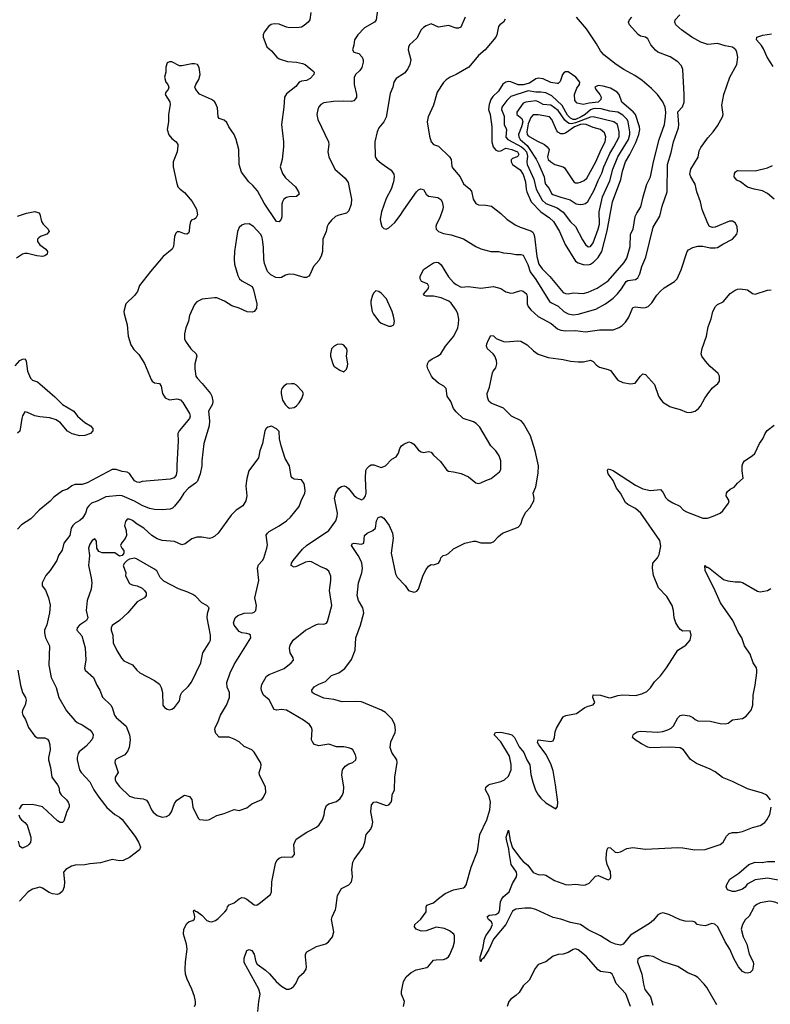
# Model space of a CAD drawing. Header units: inches. Extents: x 1473912 to 1647258, y 640388 to 773423.
# Tile 188 of 256: x 1572488 to 1578513, y 679228 to 687131. Entities that reach past the tile are written whole.
import ezdxf

# ---------------------------------------------------------------- set-up
doc = ezdxf.new("R2010")
doc.units = ezdxf.units.IN
doc.header["$MEASUREMENT"] = 0
doc.layers.add('B5677', color=7, linetype='Continuous')
doc.layers.add('B5678', color=7, linetype='Continuous')

msp = doc.modelspace()

# ---------------------------------------------------------------- linework, layer by layer
at = {"layer": 'B5677', "color": 5}
for points, elevation in [([(1573889.4, 679210), (1573898.4, 679230), (1573898.7, 679250), (1573889.6, 679290), (1573868.2, 679350), (1573831.1, 679430), (1573819.1, 679470), (1573815.8, 679510), (1573819.7, 679570), (1573832.4, 679670), (1573827.1, 679710), (1573801.3, 679790), (1573805.6, 679830), (1573830, 679877.3), (1573847.1, 679892.9), (1573878, 679902), (1573889.6, 679910.4), (1573892.4, 679932.4), (1573881.5, 679978.5), (1573890, 679986), (1573895.6, 679975.6), (1573910, 679972.6), (1573950, 679944.7), (1573990, 679902), (1574010, 679891.6), (1574030, 679890.3), (1574060.1, 679899.9), (1574082, 679918), (1574134.5, 679970), (1574149.6, 679990), (1574152.9, 680000)], 840), ([(1574399.7, 679170), (1574406, 679250), (1574417.6, 679310), (1574408, 679350), (1574290, 679564), (1574290, 679598), (1574310, 679658.8), (1574330, 679667.3), (1574350, 679660.7), (1574370, 679630.8), (1574382.6, 679570), (1574394.4, 679550), (1574461.1, 679501.1), (1574492.6, 679472.6), (1574546, 679410), (1574590, 679374.4), (1574630, 679350.5), (1574650, 679350.7), (1574670, 679358.8), (1574687, 679373), (1574703.7, 679396.3), (1574729.3, 679450), (1574770, 679484.9), (1574786.6, 679510), (1574789.5, 679530), (1574780.7, 679610), (1574782, 679630), (1574792.3, 679650), (1574870, 679693), (1574945.6, 679714.4), (1574965.2, 679730), (1574997.2, 679770), (1575009, 679810), (1574989.6, 679910), (1574994.5, 679930), (1575023.6, 679990), (1575025, 680000)], 820), ([(1575569.4, 679210), (1575575.1, 679250), (1575552, 679310), (1575553.3, 679330), (1575568.3, 679410), (1575590.8, 679449.2), (1575630, 679482.4), (1575670, 679503.7), (1575755.5, 679524.5), (1575770, 679534.4), (1575810, 679581.3), (1575830, 679586.4), (1575890, 679588.2), (1575910, 679596.3), (1575929.6, 679610.4), (1575937.7, 679622.3), (1575967, 679690), (1575977, 679730), (1575978, 679778), (1575972.3, 679792.3), (1575937.5, 679817.5), (1575896.6, 679836.6), (1575830, 679848.5), (1575750, 679818.9), (1575710, 679816.1), (1575670, 679832), (1575656.9, 679850), (1575660.5, 679870), (1575708.4, 679911.6), (1575750.5, 679969.5), (1575751.1, 680000)], 780), ([(1576542.4, 680000), (1576470, 679990.5), (1576444.6, 679975.4), (1576391, 679869), (1576289.5, 679750.5), (1576252.8, 679667.2), (1576210, 679598), (1576195.3, 679584.7), (1576190, 679569.6), (1576182.5, 679582.5), (1576184.7, 679610), (1576204.5, 679675.5), (1576218.3, 679750), (1576230, 679777.4), (1576267, 679830), (1576282, 679870), (1576274, 679890), (1576251.5, 679910), (1576239.6, 679930), (1576256.6, 679943.4), (1576310, 679950.2), (1576334.1, 679965.9), (1576342, 679990), (1576342.9, 680000)], 760), ([(1578376.5, 680000), (1578344.2, 679935.8), (1578310, 679905.2), (1578290, 679869.2), (1578279.5, 679830), (1578294.6, 679770), (1578325.3, 679710), (1578342.8, 679630), (1578374.3, 679570), (1578379, 679550), (1578370, 679502.7), (1578350, 679483.7), (1578330, 679477), (1578310, 679480.7), (1578290, 679491.5), (1578256.8, 679530), (1578223.5, 679590), (1578187.2, 679670), (1578149.2, 679730), (1578090.5, 679850.5), (1578067.7, 679872.3), (1578043.8, 679876.2), (1577990, 679859.3), (1577950, 679864), (1577926, 679870), (1577908.4, 679888.4), (1577894, 679894), (1577830, 679896.3), (1577790, 679905.1), (1577699.5, 679950), (1577650, 679961.4), (1577630, 679958.3), (1577610, 679945.1), (1577575.9, 679904.1), (1577544.3, 679875.7), (1577390, 679782), (1577332.1, 679710), (1577310, 679703.6), (1577270, 679710.7), (1577230, 679727.2), (1577150, 679777.1), (1577050, 679825.1), (1576990, 679869.7), (1576910, 679883.8), (1576830, 679912.5), (1576770, 679924.7), (1576630, 679988.3), (1576590, 679998.8), (1576568, 680000)], 760), ([(1577389.3, 679210), (1577353.4, 679313.4), (1577275.3, 679395.3), (1577254.7, 679450), (1577242, 679470), (1577230, 679480.7), (1577170, 679487.6), (1577150, 679492.8), (1577130, 679504.7), (1577033.8, 679613.8), (1576970, 679665.1), (1576950, 679673.3), (1576930, 679669.4), (1576890, 679645.2), (1576850.5, 679629.5), (1576810, 679626.6), (1576770, 679615.1), (1576710, 679569.2), (1576650, 679548.7), (1576625.2, 679514.8), (1576576.8, 679423.2), (1576530, 679375.3), (1576496, 679324), (1576470, 679298), (1576430, 679269.4), (1576414.9, 679250), (1576399.6, 679210)], 780), ([(1578082.9, 679222.9), (1578002.2, 679362.2), (1577982.4, 679390), (1577930, 679443), (1577910, 679456.3), (1577850, 679481.6), (1577770, 679531.1), (1577654, 679570), (1577572.1, 679612.1), (1577537.6, 679617.6), (1577510, 679617.8), (1577470, 679606.2), (1577449.1, 679590), (1577445.4, 679570), (1577480.2, 679470), (1577493.5, 679390), (1577506.2, 679346.2), (1577550, 679287.3), (1577570, 679222)], 780)]:
    msp.add_lwpolyline(points, dxfattribs=dict(at, elevation=elevation))
at = {"layer": 'B5678', "color": 5}
for points, elevation in [([(1575365.5, 687250), (1575348.2, 687130), (1575336.3, 687110), (1575255.1, 687064.9), (1575200.5, 687010), (1575175.5, 686970), (1575170, 686926), (1575158, 686890), (1575171, 686871), (1575210, 686859.1), (1575236.4, 686830), (1575244.9, 686810), (1575245.3, 686790), (1575233.1, 686746.9), (1575217.5, 686722.5), (1575182.6, 686690), (1575173, 686667), (1575173.7, 686610), (1575190.3, 686530), (1575190.3, 686509.7), (1575184.4, 686495.6), (1575170, 686480.7), (1575150, 686475.1), (1575090, 686478), (1575005.2, 686474.8), (1574930, 686463.6), (1574905.5, 686450), (1574890, 686432.3), (1574880.3, 686410), (1574874, 686370), (1574881.3, 686330), (1574966.4, 686150), (1574968.5, 686128.5), (1574961.3, 686070), (1574968.4, 686030), (1575017, 685930), (1575100.2, 685860.2), (1575123.9, 685823.9), (1575151.3, 685690), (1575149.4, 685650), (1575130, 685597.6), (1575110, 685578), (1575050, 685563), (1575022, 685550), (1574990, 685522.9), (1574967.3, 685492.7), (1574956.5, 685470), (1574947, 685430), (1574921.3, 685370), (1574918, 685270), (1574907.3, 685232.7), (1574890, 685198), (1574846.4, 685150), (1574817.8, 685082.2), (1574808.8, 685071.2), (1574790, 685061.6), (1574770, 685062.6), (1574690, 685086.6), (1574650.3, 685089.7), (1574619.9, 685080.1), (1574590, 685061.6), (1574570, 685058), (1574542.9, 685062.9), (1574502.2, 685082.2), (1574476.9, 685110), (1574452.9, 685172.9), (1574446.5, 685210), (1574443.7, 685303.7), (1574435.3, 685370), (1574430.6, 685390.6), (1574419.7, 685410), (1574365.2, 685470), (1574330, 685492.7), (1574290, 685489.2), (1574270, 685481.2), (1574250, 685464), (1574237.1, 685430), (1574211, 685270), (1574207.8, 685210), (1574212.7, 685170), (1574237.5, 685077.5), (1574251.1, 685051.1), (1574270, 685035.3), (1574353.4, 684990), (1574363.8, 684963.8), (1574392, 684850), (1574387.7, 684812.3), (1574370.6, 684789.4), (1574356.3, 684783.7), (1574314.6, 684785.4), (1574250, 684816.9), (1574190, 684833), (1574130.8, 684870.8), (1574070, 684897.4), (1574050, 684899.7), (1573952.5, 684887.5), (1573910, 684866.6), (1573890, 684844), (1573850, 684758), (1573843.1, 684710), (1573821.6, 684658.4), (1573810.4, 684610.4), (1573810.4, 684570.4), (1573819.1, 684550), (1573860.5, 684490), (1573903, 684450), (1573910.6, 684430), (1573894.4, 684370), (1573892.5, 684327.5), (1573902, 684270), (1573914, 684250), (1573951.9, 684211.9), (1574019.5, 684130), (1574030.3, 684110), (1574038.9, 684070), (1574034.7, 684045.3), (1574004.2, 683990), (1574011.3, 683911.3), (1574009.2, 683870), (1573965, 683730), (1573950.2, 683590.2), (1573950.2, 683549.8), (1573935.4, 683484.6), (1573914, 683426), (1573899.3, 683410), (1573843.6, 683370), (1573805.5, 683330), (1573776.2, 683283.8), (1573730, 683226), (1573714, 683210), (1573696.7, 683203.3), (1573630, 683197.8), (1573570, 683199.8), (1573530, 683207.2), (1573471.2, 683231.2), (1573410, 683267.8), (1573310, 683309), (1573290, 683310.8), (1573178.7, 683301.3), (1573110, 683265.6), (1573064.9, 683250), (1573041.6, 683230), (1573030, 683212.7), (1573017, 683170), (1572992, 683130), (1572969.4, 683110.6), (1572934, 683090), (1572913.1, 683070), (1572901.7, 683050), (1572890.3, 682990), (1572843.2, 682930), (1572828, 682872), (1572798.7, 682830), (1572786.4, 682790), (1572732.7, 682710), (1572698, 682670), (1572667.3, 682610), (1572668, 682588), (1572693.4, 682553.4), (1572719.5, 682490), (1572731.4, 682431.4), (1572728.1, 682370), (1572706, 682274), (1572685.8, 682230), (1572685.8, 682210), (1572694.6, 682170), (1572726.6, 682106.6), (1572720.7, 681950), (1572741.5, 681850), (1572779.5, 681770), (1572802, 681690), (1572864.2, 681584.2), (1572930, 681505.3), (1572950, 681488.9), (1572990, 681472.6), (1573050.4, 681430), (1573070.3, 681410), (1573076.5, 681390), (1573076, 681370), (1573067.9, 681350), (1573020.6, 681299.4), (1572965.3, 681254.7), (1572958.2, 681241.8), (1572950.2, 681210), (1572950.2, 681190.2), (1572967.6, 681110), (1572980.3, 681090), (1573050, 681014.4), (1573082.6, 680950), (1573122, 680890), (1573187.8, 680807.8), (1573250, 680752.9), (1573290, 680728.9), (1573310, 680710.3), (1573413.7, 680573.7), (1573442.4, 680530), (1573450.4, 680510), (1573456.3, 680490), (1573450, 680468.7), (1573370, 680406), (1573317.5, 680382.5), (1573290, 680380.7), (1573230, 680389.3), (1573135.3, 680364.7), (1573050, 680356.4), (1573010, 680346.9), (1572934.1, 680345.9), (1572903.9, 680336.1), (1572857.6, 680310), (1572839, 680290), (1572847.6, 680210), (1572845.8, 680170), (1572830, 680135.4), (1572810, 680117.7), (1572790, 680109.9), (1572750, 680114.4), (1572724.3, 680124.3), (1572670, 680161.1), (1572650, 680167.8), (1572590, 680151.8), (1572556.3, 680130), (1572484.9, 680055.1)], 840), ([(1574824.9, 687190), (1574815.5, 687130), (1574802.8, 687110), (1574770, 687083.7), (1574750, 687072), (1574730, 687067.3), (1574654.2, 687065.8), (1574629.8, 687069.8), (1574570, 687095.8), (1574530, 687098.9), (1574506.3, 687093.7), (1574483.4, 687076.6), (1574450.4, 687030), (1574442.6, 687010), (1574441.1, 686990), (1574471.9, 686911.9), (1574510, 686881.6), (1574551.2, 686831.2), (1574570, 686816.5), (1574636.4, 686796.4), (1574710.2, 686790.2), (1574758.5, 686778.5), (1574778, 686770), (1574841.6, 686721.6), (1574850.6, 686710), (1574848, 686690), (1574820.4, 686659.6), (1574790, 686642.9), (1574750, 686637.4), (1574731, 686629), (1574705.4, 686594.6), (1574630, 686535.6), (1574612.2, 686510), (1574607.9, 686430), (1574588.9, 686290), (1574604.6, 686150), (1574604.6, 686110), (1574595.3, 686010), (1574578.7, 685950), (1574597.8, 685897.8), (1574621, 685861), (1574700.4, 685790), (1574724.9, 685750), (1574730.4, 685730), (1574710, 685712), (1574650, 685709.7), (1574630, 685704.7), (1574608.2, 685690), (1574595.8, 685670), (1574591.7, 685650), (1574592.2, 685547.8), (1574586, 685530), (1574570, 685509.4), (1574550, 685512), (1574450, 685658), (1574396.3, 685756.3), (1574360.3, 685800.3), (1574325.7, 685830), (1574266.9, 685906.9), (1574249.3, 685969.3), (1574246.6, 686090), (1574226.5, 686170), (1574209, 686210), (1574165.8, 686270), (1574150, 686304.5), (1574130, 686324.5), (1574090, 686338), (1574080.7, 686350), (1574075.3, 686424.7), (1574060.1, 686460.1), (1574050, 686473.6), (1574026.6, 686490), (1573930, 686534.5), (1573902, 686570), (1573894.5, 686590), (1573900.7, 686610), (1573926.3, 686650), (1573937.4, 686690), (1573928.4, 686748.4), (1573915.6, 686770), (1573890, 686777.4), (1573870, 686777.2), (1573790, 686760.9), (1573770, 686761.2), (1573710, 686793.2), (1573690, 686794), (1573670, 686786), (1573661, 686750), (1573661, 686710), (1573650.7, 686669.3), (1573660.5, 686630), (1573676.3, 686610), (1573684.9, 686590), (1573678.8, 686570), (1573660.7, 686550), (1573655.5, 686530), (1573692.1, 686472.1), (1573695.5, 686450), (1573681.6, 686370), (1573683, 686310), (1573670.5, 686250), (1573685.5, 686205.5), (1573710, 686178), (1573744.9, 686150), (1573756.4, 686130), (1573757.7, 686117.7), (1573750.3, 686070), (1573718.4, 685990), (1573719.3, 685950), (1573745.7, 685825.7), (1573757.3, 685790), (1573774.8, 685770), (1573810, 685743), (1573871.2, 685671.2), (1573906, 685610), (1573914.9, 685565.1), (1573902, 685538), (1573890, 685529.3), (1573870, 685525.2), (1573859.1, 685510), (1573850.3, 685470), (1573848.7, 685431.3), (1573843, 685417), (1573830.4, 685409.6), (1573810, 685411.5), (1573770, 685427), (1573750.7, 685429.3), (1573741.3, 685418.7), (1573730.4, 685389.6), (1573722.4, 685310), (1573712.7, 685290), (1573640.4, 685230), (1573536.3, 685110), (1573450, 684997.2), (1573432.7, 684950), (1573410, 684916), (1573340.5, 684850), (1573323, 684790), (1573324.9, 684770), (1573350, 684682), (1573358.4, 684590), (1573380.7, 684520.7), (1573403.4, 684483.4), (1573443.9, 684443.9), (1573490.2, 684370.2), (1573541.8, 684241.8), (1573550.3, 684230.3), (1573570, 684217.1), (1573610.4, 684210), (1573622.4, 684190), (1573634.6, 684130), (1573654.8, 684094.8), (1573690, 684079.7), (1573750, 684088), (1573778.8, 684078.8), (1573798.2, 684058.2), (1573851.9, 683970), (1573855.5, 683950), (1573850.9, 683929.1), (1573768.4, 683831.6), (1573758, 683810), (1573760.9, 683750), (1573748.1, 683551.9), (1573749, 683510), (1573743.8, 683476.2), (1573726.4, 683453.6), (1573695.9, 683444.1), (1573470, 683423.8), (1573450, 683417.3), (1573430, 683419.8), (1573409.5, 683429.5), (1573370, 683487.6), (1573350, 683498.7), (1573310, 683503.9), (1573261.3, 683521.3), (1573230, 683520.2), (1573030, 683414), (1572990, 683401.1), (1572930, 683400.9), (1572906, 683390), (1572870, 683362.9), (1572830, 683349.4), (1572760.8, 683299.2), (1572732.6, 683267.4), (1572645.1, 683194.9), (1572576.2, 683123.8), (1572503.2, 683076.8), (1572470, 683042.7)], 820), ([(1574152.9, 680000), (1574156.2, 680010), (1574170, 680025.5), (1574210, 680041.3), (1574250, 680074.4), (1574270, 680084.9), (1574290, 680083.1), (1574310, 680072.2), (1574370, 680027.4), (1574390, 680024.6), (1574410, 680036.5), (1574499.5, 680110), (1574509.6, 680130), (1574511.1, 680211.1), (1574541.8, 680358.2), (1574553.4, 680386.6), (1574570, 680401.3), (1574590, 680408.7), (1574610, 680412.4), (1574675.3, 680410), (1574693.2, 680430), (1574689.3, 680510.7), (1574706.3, 680553.7), (1574792.7, 680610), (1574870.8, 680649.2), (1574891.5, 680670), (1574918.7, 680710), (1574931, 680749), (1574936.3, 680790), (1574950, 680824), (1574970, 680838), (1575030, 680856.3), (1575060.1, 680879.9), (1575076.8, 680903.2), (1575086.2, 680930), (1575089.8, 680970), (1575072.6, 681070), (1575079.7, 681110), (1575100, 681140), (1575130, 681158.3), (1575160.9, 681170), (1575185.1, 681190), (1575187.3, 681210), (1575182.9, 681230), (1575160.9, 681270), (1575150, 681279.5), (1575127.9, 681287.9), (1575090, 681295.1), (1575030, 681295.1), (1574970, 681315.1), (1574890, 681303.6), (1574854, 681314), (1574839.3, 681330), (1574829.7, 681349.7), (1574834.3, 681430), (1574831.2, 681450), (1574814, 681474), (1574766, 681510), (1574630, 681589.7), (1574590, 681594.3), (1574550, 681589.6), (1574530, 681595.1), (1574490, 681672), (1574445.2, 681710), (1574427.6, 681747.6), (1574425.8, 681765.8), (1574430, 681794), (1574470, 681863), (1574490, 681876.4), (1574610, 681924), (1574667.6, 681970), (1574685.1, 681990), (1574682.9, 682010), (1574658.9, 682050), (1574653.8, 682086.2), (1574658, 682110), (1574682.7, 682150), (1574782, 682230), (1574870, 682275.8), (1574890, 682281.6), (1574930, 682280.5), (1574950, 682286.8), (1574958.3, 682301.7), (1574992, 682430), (1574974.2, 682550), (1574984.7, 682630), (1574984.6, 682664.6), (1574970, 682706), (1574944.6, 682724.6), (1574910, 682737.7), (1574830, 682780.8), (1574810, 682783.1), (1574782.4, 682777.6), (1574710, 682742), (1574690, 682737), (1574666.6, 682750), (1574669.6, 682770), (1574681.6, 682790), (1574758.2, 682881.8), (1574790, 682910.2), (1574969.7, 683030), (1575024.7, 683110), (1575036.8, 683143.2), (1575038.8, 683170), (1575015.1, 683290), (1575024.7, 683330), (1575049.7, 683370), (1575070, 683385.5), (1575091.3, 683390), (1575110, 683382), (1575127.1, 683367.1), (1575170, 683314), (1575190, 683296.3), (1575230, 683277.3), (1575250, 683287.7), (1575264.5, 683310), (1575269.5, 683330), (1575262.9, 683450), (1575266.3, 683513.7), (1575275.3, 683530), (1575295.3, 683550), (1575310, 683557.3), (1575330, 683557.3), (1575390, 683537.1), (1575425.2, 683550), (1575475.9, 683604.1), (1575510, 683622.8), (1575528.2, 683651.8), (1575539.7, 683690), (1575553.6, 683710), (1575570, 683724.9), (1575610, 683741.6), (1575630, 683738), (1575650, 683723), (1575690, 683674.9), (1575710, 683661.3), (1575730, 683657), (1575770, 683666), (1575790, 683660.7), (1575810, 683636.3), (1575865.1, 683585.1), (1575914.9, 683514.9), (1575930, 683506.8), (1575970, 683502.8), (1576030, 683487.3), (1576090, 683462), (1576150, 683412.7), (1576170, 683408.7), (1576190, 683412.4), (1576230, 683432.7), (1576272.8, 683447.2), (1576338, 683502), (1576350, 683522), (1576349.5, 683590), (1576335.1, 683630), (1576310, 683669.4), (1576269.5, 683710), (1576180.2, 683860.2), (1576150.7, 683890.7), (1576130, 683903), (1576046, 683930), (1575990, 683983.7), (1575970.9, 684010.9), (1575947, 684067), (1575918.9, 684110), (1575911.1, 684171.1), (1575892.7, 684190), (1575850, 684214), (1575806.6, 684250), (1575792, 684270), (1575763.7, 684330), (1575758, 684350), (1575760.9, 684370), (1575772.7, 684390), (1575797.2, 684410), (1575841.2, 684430), (1575869.3, 684450), (1575906.6, 684510), (1575971.5, 684590), (1576003.5, 684656.5), (1576010.8, 684689.2), (1576012.5, 684727.5), (1576004.2, 684770), (1575990, 684799.1), (1575950, 684855), (1575931.8, 684871.8), (1575870, 684899), (1575808.5, 684911.5), (1575750, 684913.2), (1575738, 684918), (1575730, 684928), (1575766.6, 684970), (1575772, 684990), (1575761.2, 685010), (1575714, 685030), (1575700.9, 685050), (1575701.6, 685070), (1575730, 685126.8), (1575810, 685179.5), (1575830, 685184.9), (1575850, 685181.5), (1575870, 685164.4), (1575930, 685068.4), (1575970, 685022.4), (1575990, 685004.9), (1576030, 684984.6), (1576090.3, 684990.3), (1576190, 684976.5), (1576290, 684988.7), (1576350, 684973.7), (1576390, 684947.2), (1576430, 684936.5), (1576450, 684938), (1576510, 684956.2), (1576530, 684952.2), (1576554.7, 684930), (1576561.3, 684910), (1576561.6, 684850), (1576569.5, 684829.5), (1576590, 684801.5), (1576650.3, 684750), (1576753.4, 684693.4), (1576805.3, 684650), (1576830, 684639.8), (1576870, 684633), (1576950, 684636.4), (1577030, 684626.7), (1577142.3, 684642.3), (1577250, 684642.3), (1577300.6, 684659.4), (1577323.6, 684676.4), (1577350, 684704.4), (1577376.4, 684743.6), (1577410, 684821.6), (1577430, 684826.7), (1577490, 684818.6), (1577510, 684820.2), (1577531.6, 684828.4), (1577562, 684858), (1577601.4, 684918.6), (1577630, 684953), (1577661.3, 684978.7), (1577742.7, 685030), (1577765.2, 685050), (1577797.1, 685122.9), (1577844.5, 685270), (1577856.6, 685283.4), (1577890, 685303), (1577930, 685314), (1577970, 685312.4), (1578030, 685300.5), (1578070, 685299.1), (1578090, 685303), (1578130.9, 685329.1), (1578210, 685369), (1578244.5, 685410), (1578249.6, 685430), (1578247.3, 685470), (1578230, 685500.9), (1578210, 685513.3), (1578186.4, 685513.6), (1578070, 685466), (1578050, 685462.7), (1578025.2, 685470), (1578010, 685495.3), (1577966.6, 685606.6), (1577953, 685670), (1577923, 685750), (1577910.8, 685810), (1577874.2, 685870), (1577867.9, 685890), (1577875.6, 685930), (1577932.5, 686027.5), (1577942.7, 686077.3), (1577955.1, 686104.9), (1578010, 686182), (1578055.1, 686230), (1578090, 686278.8), (1578129, 686350), (1578133.2, 686370), (1578124.1, 686444.1), (1578138.4, 686530), (1578187.8, 686670), (1578244.7, 686770), (1578251.2, 686830), (1578245.1, 686870), (1578235.8, 686890), (1578210, 686911.7), (1578150, 686921.2), (1578090, 686939), (1578010, 686933.1), (1577954, 686950), (1577881.8, 686990), (1577800.5, 687050), (1577754.7, 687090), (1577746.9, 687110), (1577750, 687130.7), (1577786, 687170)], 840), ([(1576063.1, 687150), (1576028.5, 687071.5), (1576010, 687062.4), (1575990, 687063.5), (1575930, 687084.2), (1575850, 687072), (1575790, 687098), (1575750, 687080.7), (1575730, 687069.6), (1575710.4, 687050), (1575676.5, 686983.5), (1575616.4, 686930), (1575608.4, 686910), (1575607, 686890), (1575626, 686810), (1575619.3, 686770), (1575602.9, 686737.1), (1575576.9, 686703.1), (1575510, 686658), (1575490.6, 686630), (1575483.1, 686590), (1575462, 686538), (1575430.2, 686349.8), (1575410.3, 686310), (1575370, 686262.7), (1575356.5, 686230), (1575338, 686150), (1575341.6, 686030), (1575355.5, 686010), (1575390, 685979.3), (1575470, 685923.8), (1575490, 685890.7), (1575492.6, 685870), (1575487.9, 685830), (1575469.1, 685770.9), (1575430, 685695.3), (1575391.8, 685588.2), (1575382.4, 685530), (1575384.4, 685510), (1575395.5, 685470), (1575410, 685455.5), (1575430, 685450.4), (1575450, 685460.4), (1575498, 685502), (1575541.7, 685558.3), (1575570, 685606), (1575672.7, 685750), (1575690, 685764.9), (1575707.9, 685772.1), (1575727.9, 685767.9), (1575750.4, 685730.4), (1575770, 685714), (1575843.4, 685703.4), (1575868.1, 685688.1), (1575879.1, 685670), (1575888, 685630), (1575883.8, 685610), (1575859.3, 685540.7), (1575832.7, 685490), (1575828.5, 685470), (1575830.6, 685450), (1575850, 685430.6), (1575890, 685415.3), (1575950, 685405.3), (1576050, 685371.8), (1576150, 685310.3), (1576190, 685293.1), (1576270, 685271.6), (1576330, 685270.3), (1576370, 685260.3), (1576430, 685254.9), (1576470, 685246), (1576510, 685246.5), (1576530, 685240.3), (1576565.4, 685165.4), (1576585.9, 685105.9), (1576630, 685045.4), (1576741.6, 684870), (1576757.4, 684857.4), (1576810, 684830.9), (1576856.1, 684790), (1576890, 684770.2), (1576930, 684761.6), (1576970, 684766.7), (1577111.5, 684808.5), (1577188.6, 684851.4), (1577250, 684896.9), (1577285.3, 684930), (1577317.4, 684970), (1577356.3, 685030), (1577370, 685037.5), (1577430, 685045.4), (1577450, 685059.5), (1577466.3, 685090), (1577482.4, 685150), (1577514.1, 685225.9), (1577573, 685467), (1577625.7, 685554.3), (1577645.6, 685634.4), (1577685.8, 685750), (1577687.8, 685970), (1577716.3, 686063.7), (1577734.3, 686150), (1577776.2, 686263.8), (1577778.9, 686290), (1577769.9, 686390.1), (1577808.9, 686431.1), (1577820.3, 686470), (1577822.4, 686530), (1577811.7, 686731.7), (1577800.1, 686760.1), (1577771.4, 686791.4), (1577710, 686833.3), (1577610, 686871.1), (1577590, 686885.1), (1577554.3, 686930), (1577530, 686978), (1577510.9, 686990.9), (1577470, 686998.5), (1577451.5, 687011.5), (1577382, 687090), (1577373.6, 687110), (1577382, 687130), (1577402, 687150)], 860), ([(1576385.7, 687134.3), (1576370, 687112.3), (1576341, 687090), (1576330, 687075.3), (1576318, 687010), (1576310.3, 686990), (1576222.6, 686890), (1576170, 686842.6), (1576093.4, 686750), (1575990, 686689.8), (1575942, 686670), (1575910, 686647.8), (1575890, 686626.3), (1575837.3, 686550), (1575810, 686445.2), (1575766, 686350), (1575758, 686310), (1575777.2, 686197.2), (1575790.5, 686150), (1575810, 686130.5), (1575850, 686117.1), (1575938.2, 686030), (1575950.2, 686010), (1575956.4, 685956.4), (1575962, 685942), (1576022.9, 685870), (1576050, 685812.2), (1576096.1, 685776.1), (1576115.3, 685755.3), (1576128.9, 685690), (1576150, 685655.5), (1576170, 685644.4), (1576230, 685642.3), (1576273.4, 685633.4), (1576350, 685574.9), (1576396.5, 685530), (1576464, 685484), (1576505.2, 685465.2), (1576590, 685437), (1576605.8, 685425.8), (1576615.8, 685410), (1576620.6, 685390), (1576638.5, 685230), (1576654.7, 685170), (1576680.7, 685130), (1576741.7, 685070), (1576850, 684942.3), (1576870, 684932.7), (1576890, 684931.7), (1576930, 684938.3), (1577010, 684934.4), (1577050, 684942.7), (1577122.8, 684977.2), (1577210, 685033.7), (1577339.1, 685180.9), (1577362, 685218), (1577387.8, 685310), (1577390.9, 685409.1), (1577410.6, 685450), (1577428.5, 685551.5), (1577440.6, 685579.4), (1577474.4, 685630), (1577491.1, 685708.9), (1577520.3, 685810), (1577550, 685870.4), (1577575.4, 685990), (1577621.9, 686170), (1577662.3, 686290), (1577672.6, 686350), (1577674.5, 686390), (1577668.2, 686430), (1577650, 686472.2), (1577607.8, 686530), (1577559.3, 686579.3), (1577483.4, 686643.4), (1577424.2, 686684.2), (1577336.2, 686730), (1577276.2, 686770), (1577177.6, 686850), (1577150, 686882), (1577118.2, 686938.2), (1577036.6, 687056.6), (1576957.6, 687150)], 880), ([(1578536, 686756), (1578487.5, 686830), (1578458.3, 686898.3), (1578442.9, 686922.9), (1578402, 686970), (1578404, 686990), (1578452.1, 687007.9), (1578521.2, 687018.8)], 820), ([(1578544.2, 685690), (1578490, 685737.2), (1578450, 685757.2), (1578382, 685770), (1578330, 685787.6), (1578272.7, 685830), (1578244, 685844), (1578223.5, 685870), (1578224.2, 685895.8), (1578234.5, 685910), (1578250, 685919.5), (1578390, 685918.9), (1578490, 685943.1), (1578530, 685961.1)], 820), ([(1572470, 685555.3), (1572541.7, 685578.3), (1572610, 685590.7), (1572640.7, 685580.7), (1572650.5, 685570.5), (1572662.8, 685510), (1572676.2, 685490), (1572717.4, 685450), (1572723.7, 685430), (1572705.5, 685410), (1572653.4, 685390), (1572640.2, 685379.8), (1572631.7, 685370), (1572631.7, 685350), (1572650, 685323.1), (1572696.3, 685290), (1572710.6, 685270), (1572706.8, 685250), (1572690, 685236), (1572670, 685229.7), (1572624.7, 685235.3), (1572550, 685253.1), (1572530, 685254.7), (1572510, 685248.4), (1572462.6, 685217.4)], 780), ([(1575025, 680000), (1575038.9, 680101.1), (1575070, 680157.3), (1575130, 680187.2), (1575152.1, 680210), (1575158.5, 680250), (1575153.5, 680310), (1575161.7, 680370), (1575171.2, 680390), (1575244.7, 680490), (1575258.7, 680530), (1575269.6, 680590), (1575306.6, 680633.4), (1575318, 680662), (1575321, 680690), (1575306.4, 680773.6), (1575312.3, 680830), (1575329, 680850), (1575347.9, 680852.1), (1575430, 680824.2), (1575450.8, 680829.2), (1575469.7, 680850.3), (1575475.8, 680870), (1575478.7, 680910), (1575495.8, 680950), (1575497.7, 681050), (1575518, 681170), (1575513.6, 681190), (1575475.1, 681250), (1575460.9, 681290), (1575466.3, 681333.7), (1575502.6, 681410), (1575505.4, 681430), (1575498.9, 681470), (1575477.2, 681517.2), (1575423.7, 681570), (1575392.7, 681590), (1575230, 681655.1), (1575190, 681659.7), (1575076.6, 681656.6), (1575010, 681674.3), (1574930, 681684.4), (1574850, 681719.7), (1574836.2, 681730), (1574831.5, 681750), (1574850, 681776.5), (1574890, 681798), (1574941.8, 681818.2), (1574990, 681867), (1575050, 681889.2), (1575096.2, 681923.8), (1575150, 681996.4), (1575181, 682070), (1575186.6, 682170), (1575224, 682270), (1575249.7, 682370), (1575242.2, 682410), (1575206.2, 682470), (1575196.8, 682510), (1575206.8, 682610), (1575234.6, 682690), (1575239.3, 682730), (1575234.2, 682770), (1575226.2, 682790), (1575205.4, 682830), (1575151.5, 682910), (1575156.2, 682923.8), (1575170, 682930.3), (1575230, 682921.7), (1575249.3, 682930), (1575256.3, 682990), (1575275.6, 683010), (1575321.3, 683030), (1575344.5, 683050), (1575352.9, 683110), (1575365.8, 683134.2), (1575390, 683143.6), (1575410, 683130.3), (1575454, 683070), (1575480.8, 683010), (1575484.4, 682970), (1575469.2, 682850), (1575504, 682684), (1575517.6, 682657.6), (1575580.5, 682590), (1575608.9, 682548.9), (1575650, 682536.3), (1575661.5, 682538.5), (1575675.6, 682544.4), (1575690, 682561), (1575726.3, 682673.7), (1575750, 682718), (1575770, 682744.7), (1575790, 682758), (1575810, 682756), (1575848, 682770), (1575862, 682790), (1575869.1, 682810.9), (1575888, 682830), (1575910, 682834.8), (1575930, 682846.8), (1575970, 682884), (1576062, 682930), (1576130, 682946), (1576150, 682946), (1576190, 682930.8), (1576270, 682930.8), (1576290, 682938.8), (1576330, 682984), (1576364, 683010), (1576490, 683059.1), (1576510, 683081), (1576527.3, 683132.7), (1576550, 683178.8), (1576584.1, 683215.9), (1576614.5, 683270), (1576617, 683290), (1576609.6, 683330), (1576630, 683382), (1576649.8, 683490), (1576652.6, 683550), (1576624.2, 683670), (1576586.9, 683790), (1576532, 683890), (1576512, 683912), (1576434.5, 683950), (1576370, 684012.8), (1576272.6, 684052.6), (1576254.5, 684070), (1576241.7, 684101.7), (1576240.5, 684130), (1576258.2, 684181.8), (1576282.4, 684297.6), (1576287.2, 684310), (1576310, 684337.6), (1576316.9, 684370), (1576315.1, 684395.1), (1576302.3, 684430), (1576288.8, 684448.8), (1576242.8, 684490), (1576235, 684510), (1576237.6, 684530), (1576250, 684560.7), (1576270, 684596), (1576290, 684592.7), (1576312.5, 684572.5), (1576370, 684547), (1576390, 684544.2), (1576486.5, 684553.5), (1576510, 684552), (1576562, 684522), (1576612.5, 684472.5), (1576650, 684445.3), (1576730, 684420.3), (1576850, 684404.2), (1576910, 684390.3), (1576970, 684385.3), (1577013.9, 684386.1), (1577070, 684397.6), (1577090, 684388), (1577118.7, 684358.7), (1577142.8, 684342.8), (1577210, 684324.6), (1577230, 684314.6), (1577290, 684238.9), (1577330, 684219.1), (1577391.1, 684208.9), (1577426.7, 684213.3), (1577470, 684270.5), (1577490, 684288), (1577510, 684283), (1577582.3, 684202.3), (1577616.1, 684110), (1577630, 684084.4), (1577650, 684062), (1577707.1, 684027.1), (1577730, 684018), (1577790, 684002.3), (1577840.2, 683980.2), (1577870, 683977.8), (1577910, 683989), (1577936.4, 684010), (1577952.8, 684030), (1577986.6, 684093.4), (1578020.4, 684139.6), (1578050, 684175.3), (1578091.8, 684210), (1578103.6, 684230), (1578105.6, 684270), (1578093.6, 684290), (1578030, 684348.3), (1577992.6, 684390), (1577963.5, 684430), (1577958.7, 684450), (1577966.9, 684493.1), (1577999.3, 684590), (1578013.4, 684666.6), (1578038.4, 684730), (1578051.5, 684790), (1578071.5, 684830), (1578090, 684844.6), (1578133.2, 684866.8), (1578190, 684933.4), (1578230, 684960.4), (1578250, 684968), (1578270.7, 684970.7), (1578330, 684962), (1578370, 684933.4), (1578390, 684926.8), (1578490, 684960.4), (1578518.3, 684961.7)], 820), ([(1572450, 684352.2), (1572490, 684395.3), (1572510, 684407.4), (1572530.2, 684410.2), (1572538.5, 684390), (1572550.4, 684309.6), (1572573.2, 684253.2), (1572590, 684238.7), (1572630, 684223.1), (1572650, 684207.4), (1572770, 684103.9), (1572830, 684043.6), (1572922.4, 683990), (1572950.4, 683950), (1572972.4, 683930), (1573010, 683897), (1573056.3, 683870), (1573074, 683850), (1573074, 683830), (1573056.3, 683810), (1573010, 683792.6), (1572970, 683791.1), (1572910, 683806), (1572870, 683827.6), (1572814.6, 683894.6), (1572779.3, 683919.3), (1572730, 683935.3), (1572650, 683942.2), (1572610.4, 683950.4), (1572550, 683979.1), (1572530, 683983.6), (1572510, 683952.7), (1572503.9, 683930), (1572490, 683829.4), (1572470, 683811.5)], 780), ([(1575751.1, 680000), (1575751.3, 680010), (1575756.9, 680023.1), (1575810, 680042), (1575850, 680078.3), (1575902.9, 680117.1), (1575970, 680146), (1576050, 680163.8), (1576061.2, 680170), (1576071.9, 680188.1), (1576111.6, 680330), (1576161.6, 680458.4), (1576182, 680590), (1576238, 680710), (1576261.1, 680790), (1576266.4, 680850), (1576255.7, 680895.7), (1576227.2, 680950), (1576228.2, 680970), (1576249.6, 680990), (1576263.9, 680996.1), (1576350, 681017.2), (1576378.3, 681030), (1576410, 681060.2), (1576431.7, 681110), (1576433.3, 681153.3), (1576419.2, 681219.2), (1576350, 681335.1), (1576296.2, 681390), (1576306.6, 681410), (1576350, 681412.6), (1576410, 681400.2), (1576437.4, 681390), (1576458.9, 681370), (1576495.6, 681295.6), (1576534, 681250), (1576557.4, 681190), (1576582.4, 681150), (1576591.7, 681071.7), (1576606.4, 681010), (1576627.7, 680947.7), (1576648.2, 680910), (1576670, 680882), (1576710, 680844), (1576790, 680798), (1576804, 680816), (1576806, 680850), (1576789.6, 680990), (1576770, 681102), (1576753.1, 681150), (1576713.6, 681233.6), (1576654.3, 681310), (1576645.1, 681330), (1576649.3, 681350), (1576750, 681337.1), (1576770, 681344), (1576780.7, 681370), (1576786.2, 681413.8), (1576795.3, 681444.7), (1576850, 681534.8), (1576872.5, 681547.5), (1576956.9, 681563.1), (1577024, 681610), (1577050, 681622), (1577090, 681631), (1577105.2, 681650), (1577089.4, 681690), (1577090, 681710.8), (1577149.6, 681710.4), (1577210, 681690.4), (1577230, 681688.2), (1577290, 681707.2), (1577330, 681712.4), (1577430, 681705.5), (1577481.2, 681718.8), (1577522.4, 681737.6), (1577550, 681767.3), (1577582.8, 681817.2), (1577630, 681864.9), (1577679.6, 681930), (1577770, 682070.8), (1577834, 682110), (1577870, 682152), (1577877.2, 682190), (1577870, 682226), (1577810, 682224), (1577790, 682235.3), (1577770, 682262), (1577753.2, 682290), (1577740.9, 682330), (1577736.2, 682390), (1577724.2, 682430), (1577681.3, 682501.3), (1577616, 682570), (1577576, 682670), (1577566, 682730), (1577569.3, 682770), (1577607.7, 682812.3), (1577621.2, 682838.8), (1577635.2, 682904.8), (1577627.1, 682950), (1577472.8, 683170), (1577430, 683207.2), (1577370, 683239.4), (1577350, 683255.3), (1577310, 683329.7), (1577278.7, 683370), (1577251.1, 683431.1), (1577210, 683486.6), (1577206.3, 683513.7), (1577210, 683524.7), (1577230, 683521.3), (1577253.4, 683510), (1577430, 683396), (1577490, 683365.3), (1577550, 683353), (1577630, 683361), (1577650, 683338), (1577673.4, 683293.4), (1577690, 683278), (1577730, 683252.2), (1577786.5, 683226.5), (1577815.6, 683195.6), (1577840.4, 683180.4), (1577970, 683130.3), (1578009.7, 683130.3), (1578054.5, 683145.5), (1578109.6, 683170.4), (1578132, 683188), (1578176, 683250), (1578182.7, 683270), (1578157.2, 683310), (1578161.2, 683330), (1578170, 683344.7), (1578190, 683362.8), (1578222.3, 683377.7), (1578250, 683411.6), (1578293.6, 683450), (1578286.9, 683510), (1578287.6, 683550), (1578291.6, 683570), (1578306, 683590), (1578367.3, 683630), (1578389.6, 683650), (1578425.6, 683730), (1578454, 683766), (1578472.2, 683810), (1578487.5, 683832.5), (1578544.4, 683875.6)], 780), ([(1578515.1, 680870), (1578486, 680906), (1578450, 680922.9), (1578330, 680958), (1578210, 681017.7), (1578129.8, 681049.8), (1578070, 681095.1), (1578030, 681116), (1577919.7, 681159.7), (1577872.5, 681192.5), (1577816.3, 681270), (1577790, 681287.1), (1577710, 681292.5), (1577550, 681287.1), (1577530, 681292.6), (1577478.6, 681318.6), (1577427.8, 681350), (1577407.8, 681370), (1577411.3, 681390), (1577420.9, 681399.1), (1577445, 681415), (1577470, 681421.8), (1577610, 681413.6), (1577650, 681417.6), (1577690, 681430.2), (1577715.6, 681444.4), (1577736.3, 681463.7), (1577770, 681528.2), (1577790, 681546.7), (1577810, 681550.4), (1577862.8, 681542.8), (1577890, 681530.6), (1577910, 681513), (1577930, 681503.7), (1578030, 681501.1), (1578110, 681482.6), (1578150, 681479.5), (1578175.4, 681484.6), (1578210, 681510.5), (1578290, 681523.1), (1578318.2, 681541.8), (1578358.9, 681590), (1578373.3, 681630), (1578375, 681710), (1578391.3, 681788.7), (1578403.8, 681890), (1578405.5, 681910), (1578401.1, 681930), (1578376.4, 681970), (1578350, 682037.6), (1578304.3, 682104.3), (1578283.5, 682170), (1578256, 682216), (1578211.8, 682310), (1578114.2, 682450), (1578059.7, 682570), (1577997.4, 682690), (1577989.6, 682710.4), (1577988, 682750), (1577996.9, 682736.9), (1578010, 682735.5), (1578030, 682722.4), (1578137.4, 682637.4), (1578172.9, 682627.1), (1578230, 682618), (1578270, 682619.1), (1578290, 682612.7), (1578410, 682544.4), (1578430, 682539.5), (1578489.7, 682550.3), (1578515.6, 682564.4)], 760), ([(1572472.9, 681910), (1572494, 681790), (1572511.4, 681730), (1572534, 681690), (1572539, 681670), (1572531.6, 681630), (1572510.4, 681590), (1572507.4, 681570), (1572512, 681550), (1572533.4, 681513.4), (1572557.8, 681450), (1572610, 681379.3), (1572630, 681367.6), (1572690, 681367.2), (1572710, 681357.6), (1572721.5, 681341.5), (1572730.3, 681310), (1572733.1, 681270), (1572718, 681210), (1572718, 681190), (1572734.6, 681130), (1572744.9, 681050), (1572792, 680990), (1572801.3, 680970), (1572808.4, 680930), (1572819.3, 680910), (1572863.1, 680870), (1572877.4, 680850), (1572884.9, 680830), (1572883.8, 680810), (1572865.3, 680774.7), (1572841.1, 680698.9), (1572830, 680687.8), (1572811.7, 680688.3), (1572790, 680700.3), (1572670, 680812.9), (1572590, 680831.9), (1572510, 680829), (1572498.8, 680821.2), (1572484.4, 680795.6)], 820), ([(1572481.1, 680750), (1572490, 680725.5), (1572501.3, 680710), (1572530, 680687.4), (1572546.4, 680666.4), (1572576.3, 680570), (1572577.8, 680550), (1572573.2, 680526.8), (1572560.4, 680510), (1572550, 680500.5), (1572510, 680482), (1572490, 680494), (1572478.9, 680538.9)], 820), ([(1576342.9, 680000), (1576347.5, 680050), (1576355, 680070), (1576369.2, 680090.8), (1576415.8, 680130), (1576443.5, 680196.5), (1576475.3, 680250), (1576479.1, 680270), (1576474.3, 680290), (1576433.4, 680350), (1576418, 680430), (1576414.5, 680474.5), (1576394.3, 680550), (1576391.8, 680570), (1576410, 680626), (1576423.6, 680543.6), (1576443.8, 680483.8), (1576510, 680394.7), (1576530, 680373.1), (1576566, 680346), (1576610, 680286.8), (1576650.6, 680270.6), (1576670, 680267.3), (1576690, 680270.5), (1576710, 680265.5), (1576781.7, 680221.7), (1576870, 680190.4), (1576893, 680187), (1576950, 680193.4), (1577010, 680185.7), (1577030, 680187.4), (1577059.3, 680200.7), (1577110, 680255.5), (1577130, 680262), (1577210, 680226.4), (1577230, 680238), (1577233, 680250), (1577229.6, 680290.4), (1577204.4, 680350), (1577195.1, 680390), (1577197.4, 680442.6), (1577202, 680470), (1577210, 680486), (1577230, 680482.8), (1577268.3, 680448.3), (1577285.5, 680445.5), (1577310, 680453), (1577361, 680479), (1577410, 680487.9), (1577510, 680474), (1577770, 680486.4), (1577810, 680483.9), (1577907, 680467), (1577990, 680470.2), (1578109.7, 680510.3), (1578134.5, 680530), (1578161, 680579), (1578181.6, 680598.4), (1578210, 680608), (1578250, 680608.4), (1578290, 680615.3), (1578370, 680646.7), (1578430, 680663.8), (1578470, 680688), (1578485.6, 680710), (1578509.7, 680750.3), (1578519.7, 680810)], 760), ([(1578576.3, 680223.7), (1578490, 680240.3), (1578391.5, 680228.5), (1578327.2, 680192.8), (1578310, 680169.5), (1578290, 680152.7), (1578230, 680134), (1578210, 680134), (1578170, 680146), (1578159, 680170), (1578163.7, 680190), (1578188.6, 680231.4), (1578260.3, 680279.7), (1578339, 680350), (1578390, 680368.4), (1578447.4, 680367.4), (1578490, 680373.8), (1578550, 680374.6)], 740), ([(1579172.7, 680000), (1579150, 680029.5), (1579082, 680050), (1579050, 680050.9), (1579010, 680029.8), (1578970, 680017.6), (1578950, 680016.8), (1578920.9, 680030), (1578890, 680032.8), (1578830, 680006.8), (1578750, 680016), (1578650, 680014), (1578610, 680022.6), (1578550, 680048.3), (1578510, 680056.4), (1578430, 680042.4), (1578404.9, 680030), (1578381.6, 680010), (1578376.5, 680000)], 760), ([(1576568, 680000), (1576550, 680001), (1576542.4, 680000)], 760)]:
    msp.add_lwpolyline(points, dxfattribs=dict(at, elevation=elevation))
for points, elevation in [([(1576870, 686713.3), (1576855.4, 686704.6), (1576844.8, 686690), (1576826.1, 686633.9), (1576810, 686619.7), (1576801.7, 686618.3), (1576750, 686626.1), (1576690, 686656), (1576650, 686662.9), (1576630, 686656.7), (1576578.6, 686621.4), (1576530, 686607.6), (1576488.2, 686608.2), (1576430, 686632.2), (1576410, 686635.9), (1576390, 686630.7), (1576366.6, 686613.4), (1576330, 686557.5), (1576286.7, 686513.3), (1576270.1, 686490), (1576256.1, 686450), (1576251.9, 686410), (1576262.7, 686370), (1576277.6, 686270), (1576277.9, 686150), (1576287.5, 686110), (1576310, 686083.2), (1576330, 686076.1), (1576350, 686079), (1576390, 686098.7), (1576438.4, 686090), (1576482.4, 686070), (1576494.9, 686050), (1576490, 686039.5), (1576480.5, 686030), (1576442.8, 686017.2), (1576433, 686007), (1576431.3, 685990), (1576443.5, 685970), (1576504.8, 685924.8), (1576529.1, 685889.1), (1576548.4, 685830), (1576551.7, 685770), (1576557.2, 685750), (1576594.4, 685670), (1576670, 685590.1), (1576740.9, 685540.9), (1576772, 685512), (1576821, 685430), (1576865.4, 685325.4), (1576950, 685192.9), (1576970, 685179.8), (1577010, 685166.8), (1577050, 685164.7), (1577070, 685169.6), (1577094.3, 685185.7), (1577130, 685221.6), (1577159.3, 685270), (1577204.4, 685435.6), (1577246.1, 685670), (1577312.9, 685847.1), (1577325.7, 685914.3), (1577349.9, 685990.1), (1577386.1, 686050), (1577433.5, 686146.5), (1577457.5, 686210), (1577465.6, 686250), (1577463.6, 686270), (1577430.9, 686370), (1577411.9, 686391.9), (1577321.7, 686470), (1577300.1, 686530), (1577282.8, 686550), (1577230, 686581.2), (1577170, 686598.2), (1577130, 686601.8), (1577103.2, 686590), (1577112.6, 686570), (1577145.4, 686530), (1577154, 686510), (1577152.1, 686490), (1577131.5, 686470), (1577058.1, 686461.9), (1577010, 686451.4), (1576961.1, 686461.1), (1576942.5, 686482.5), (1576940.5, 686530), (1576959, 686581), (1576982, 686610), (1576985, 686630), (1576951.2, 686670), (1576890, 686711.7)], 920), ([(1576570, 686558.9), (1576430, 686514.5), (1576396.5, 686483.5), (1576358.4, 686430), (1576353.7, 686410), (1576376.7, 686356.7), (1576377.1, 686290), (1576394.8, 686250), (1576388.9, 686188.9), (1576405.6, 686170), (1576515.4, 686110), (1576534.9, 686094.9), (1576554.5, 686070), (1576563.9, 686036.1), (1576558.4, 685990), (1576562.2, 685970), (1576615.4, 685850), (1576633.6, 685770), (1576682.2, 685682.2), (1576710, 685655.1), (1576801.5, 685621.5), (1576850, 685586.4), (1576908.6, 685508.6), (1576950.1, 685470.1), (1577005.1, 685365.1), (1577030, 685327.2), (1577050, 685306.7), (1577070, 685310.3), (1577090, 685338.7), (1577131.7, 685450), (1577140.7, 685490), (1577138.7, 685590), (1577165.1, 685710), (1577223.7, 685836.3), (1577249.5, 685930), (1577287.5, 686030), (1577374.3, 686170), (1577384.4, 686210), (1577384, 686230), (1577371.9, 686310), (1577363.1, 686330), (1577330, 686364.8), (1577290, 686387.5), (1577223.9, 686396.1), (1577155.1, 686415.1), (1577110, 686418.9), (1577090, 686416.6), (1577070, 686407.2), (1577026.5, 686370), (1576993.5, 686350), (1576950, 686330.5), (1576930, 686329.6), (1576910, 686339.7), (1576885.4, 686365.4), (1576841.9, 686441.9), (1576758.6, 686518.6), (1576710, 686544.1), (1576670, 686549.9), (1576630, 686548.8)], 940), ([(1576630, 686478.7), (1576550, 686469.5), (1576530, 686460.4), (1576479.3, 686390), (1576478.7, 686370), (1576517.2, 686337.2), (1576524.9, 686310), (1576516.3, 686270), (1576492.1, 686210), (1576493, 686190), (1576503.5, 686170), (1576560.3, 686120.3), (1576578.3, 686098.3), (1576632.4, 686012.4), (1576655.5, 685970), (1576696.5, 685870), (1576701.5, 685830), (1576708.9, 685810), (1576737.4, 685777.4), (1576756.4, 685736.4), (1576767.4, 685727.4), (1576830, 685705.3), (1576905.8, 685685.8), (1576953.8, 685653.8), (1576987.7, 685647.7), (1577010, 685649.3), (1577030, 685656.2), (1577047.1, 685672.9), (1577098.5, 685761.5), (1577130, 685840.7), (1577160.4, 685899.6), (1577175.6, 685950), (1577223.5, 686056.5), (1577257.8, 686110), (1577298.5, 686190), (1577300.7, 686230), (1577285.8, 686290), (1577258, 686310), (1577090, 686351.6), (1577068.9, 686348.9), (1576950, 686302.7), (1576916.4, 686296.4), (1576898.7, 686298.7), (1576884.7, 686304.7), (1576864.1, 686324.1), (1576810, 686403.4), (1576750, 686444.3), (1576690, 686450.4), (1576652.9, 686472.9)], 960), ([(1576650, 686368.1), (1576610, 686366.9), (1576590, 686345.8), (1576570, 686295.7), (1576557.1, 686230), (1576560.4, 686210), (1576570, 686199.4), (1576637.8, 686157.8), (1576700.3, 686130), (1576721.1, 686110), (1576736.5, 686090), (1576723, 686030), (1576730.9, 686010), (1576750.8, 685990), (1576782.5, 685970), (1576850.4, 685950.4), (1576861.9, 685941.9), (1576935.8, 685830), (1576950, 685822.2), (1576970, 685820.6), (1576990, 685827.8), (1577018.4, 685841.6), (1577039.8, 685860.2), (1577111.9, 685990), (1577154.9, 686090), (1577186.8, 686150), (1577193.3, 686190), (1577183, 686223), (1577148.6, 686248.6), (1577090, 686266.8), (1577035.5, 686290), (1577013.2, 686293.2), (1576989.9, 686289.9), (1576942.1, 686270), (1576870, 686219.8), (1576850, 686214.3), (1576830, 686215.8), (1576807.7, 686227.7), (1576798.8, 686238.8), (1576758.1, 686330), (1576741.4, 686350)], 980), ([(1575346.4, 684953.6), (1575330, 684938), (1575319.8, 684920.2), (1575307.1, 684872.9), (1575306.8, 684850), (1575317.3, 684790), (1575326.6, 684766.6), (1575370, 684711), (1575390, 684694.8), (1575450, 684671), (1575470, 684671.3), (1575490, 684682), (1575496, 684710), (1575489.4, 684750.6), (1575476.9, 684790), (1575432.8, 684890), (1575390, 684937.2), (1575370, 684948.7)], 860), ([(1575070, 684526), (1575036.8, 684523.2), (1575011.3, 684510), (1574990.6, 684489.4), (1574982, 684450), (1574983, 684430), (1574997.5, 684377.5), (1575010, 684351.3), (1575056.9, 684316.9), (1575090, 684304.7), (1575110, 684324.7), (1575119.5, 684350), (1575120.7, 684370), (1575111.6, 684430), (1575116.2, 684470), (1575114, 684490), (1575090, 684519.3)], 860), ([(1574670, 684209.6), (1574630, 684204.5), (1574608.2, 684190), (1574593, 684170), (1574586.7, 684150), (1574585.3, 684130), (1574597.7, 684077.7), (1574619.9, 684039.9), (1574639.9, 684019.9), (1574653.4, 684013.4), (1574690, 684018.4), (1574710, 684030.4), (1574730, 684054.9), (1574752.2, 684090), (1574764.7, 684130), (1574756.3, 684150), (1574710, 684197.6), (1574690, 684207.3)], 860), ([(1574510, 683868.7), (1574479.8, 683860.2), (1574464.7, 683850), (1574456, 683830), (1574437.1, 683730), (1574415.8, 683670), (1574405.1, 683614.9), (1574328, 683510), (1574310.5, 683449.5), (1574303, 683390), (1574310.7, 683310), (1574302.8, 683270), (1574278.8, 683230), (1574225.7, 683194.3), (1574185, 683155), (1574080.4, 683010), (1574053.6, 682986.4), (1574030, 682971.5), (1574010, 682966.6), (1573950, 682978.9), (1573910, 682978.9), (1573870, 682963.6), (1573816.4, 682923.6), (1573790, 682916.3), (1573730, 682941.6), (1573630, 682951.1), (1573590, 682964.4), (1573548, 682990), (1573483.5, 683050), (1573430, 683081.6), (1573391.9, 683111.9), (1573370, 683122.3), (1573350, 683122.1), (1573335.9, 683104.1), (1573329.5, 683070.5), (1573341.6, 683030), (1573345.1, 682990), (1573334.4, 682965.6), (1573304.4, 682930), (1573297.3, 682910), (1573306.5, 682890), (1573323.5, 682870), (1573323.9, 682850), (1573310, 682829.2), (1573290, 682825.3), (1573250, 682852.4), (1573150, 682852.8), (1573123.4, 682863.4), (1573107.1, 682890), (1573105, 682945), (1573090, 682963.2), (1573068.8, 682950), (1573050, 682920.4), (1573039.5, 682890), (1573046.7, 682830), (1573039.2, 682750), (1573062, 682650), (1573066.3, 682610), (1573060.3, 682559.7), (1573028.5, 682470), (1573022.4, 682390), (1573034.9, 682330), (1573023.1, 682310), (1572968.9, 682271.1), (1572950, 682251.1), (1572946.7, 682230), (1572985.6, 682185.6), (1573012.8, 682090), (1573017.6, 681990), (1573007, 681930), (1573014, 681910), (1573080.3, 681850), (1573106.4, 681790), (1573130.4, 681750), (1573153.3, 681693.3), (1573219.5, 681630), (1573230.3, 681610), (1573248.9, 681550), (1573262.6, 681530), (1573341.6, 681461.6), (1573368.7, 681390), (1573375.3, 681350), (1573366, 681290), (1573356.5, 681263.5), (1573330.3, 681229.7), (1573263.2, 681196.8), (1573252.7, 681187.3), (1573252.2, 681170), (1573277.6, 681090), (1573254.9, 681050), (1573254.9, 681030), (1573263.2, 681010), (1573290, 680975.3), (1573370, 680899.2), (1573410, 680884.7), (1573478, 680878), (1573505.5, 680865.5), (1573522.8, 680842.8), (1573545.8, 680790), (1573560.2, 680770), (1573590, 680743.9), (1573630, 680729.1), (1573665.3, 680734.7), (1573689.8, 680750.2), (1573706.5, 680773.5), (1573730, 680841), (1573750, 680866.8), (1573810, 680906), (1573850, 680896), (1573870, 680872), (1573878, 680810), (1573921.1, 680721.1), (1573930.7, 680710.7), (1573990, 680704.9), (1574010, 680710.7), (1574070, 680744), (1574130, 680758.8), (1574210, 680791.3), (1574250, 680784.7), (1574310, 680804), (1574350, 680836.3), (1574430, 680872.7), (1574444.2, 680890), (1574463.6, 680930), (1574461.6, 680970), (1574412, 681070), (1574409.5, 681090), (1574424.5, 681130), (1574425.1, 681150), (1574419.6, 681170), (1574370, 681252.7), (1574351, 681271), (1574290, 681297.6), (1574250, 681335.8), (1574210, 681357.2), (1574170, 681371), (1574090, 681371.8), (1574062, 681402), (1574054, 681430), (1574056.4, 681450), (1574078.2, 681490), (1574100.4, 681550), (1574146.9, 681630), (1574171.2, 681690), (1574171.1, 681730), (1574153.9, 681773.9), (1574149.8, 681809.8), (1574177.2, 681890), (1574210, 681956.3), (1574342.4, 682170), (1574339.7, 682190), (1574330, 682198.9), (1574310, 682205.7), (1574270, 682208.4), (1574250, 682221.7), (1574208.4, 682270), (1574203.5, 682290), (1574218, 682330), (1574238.4, 682350), (1574290, 682366.9), (1574355.3, 682370), (1574370, 682376.3), (1574382, 682390), (1574389.4, 682430), (1574375.1, 682490), (1574408, 682630), (1574396.9, 682730), (1574404.2, 682755.8), (1574436.2, 682790), (1574447.6, 682810), (1574471.2, 682890), (1574475.8, 682915.8), (1574466.3, 682993.7), (1574476, 683010), (1574490, 683022), (1574570, 683068.4), (1574629.4, 683110), (1574660.8, 683139.2), (1574730, 683224), (1574746, 683270), (1574776.3, 683330), (1574778.7, 683350), (1574774, 683394), (1574769, 683410), (1574750, 683438), (1574690, 683442), (1574673.6, 683453.6), (1574665.6, 683465.6), (1574653.2, 683550), (1574619, 683610), (1574585.2, 683710), (1574573.6, 683766.4), (1574570, 683826), (1574550, 683848)], 860), ([(1573407.9, 682807.9), (1573370, 682801.9), (1573349.1, 682790), (1573329.4, 682770), (1573318, 682750), (1573339.5, 682690), (1573336.5, 682670), (1573354.6, 682630), (1573370, 682607), (1573390, 682594.6), (1573430, 682585.7), (1573470, 682568), (1573490.6, 682550), (1573502, 682530), (1573504, 682510), (1573490.4, 682489.6), (1573430, 682457.6), (1573355.8, 682370), (1573290, 682307.6), (1573230, 682269.5), (1573222.6, 682250), (1573222, 682230), (1573235.5, 682190), (1573237.4, 682130), (1573267.4, 682067.4), (1573305.7, 682005.7), (1573324.5, 681984.5), (1573393, 681953), (1573426.8, 681910), (1573451.3, 681890), (1573570, 681827.3), (1573610, 681797.3), (1573624.4, 681770), (1573633, 681730), (1573637.3, 681630), (1573650, 681611), (1573670, 681596), (1573690, 681591), (1573710, 681596), (1573730, 681611), (1573770, 681664.7), (1573779.3, 681710), (1573789.3, 681730), (1573839.7, 681780.3), (1573866.2, 681813.8), (1573941.6, 681970), (1573957.6, 682050), (1574009.7, 682130), (1574018.3, 682150), (1574019.2, 682190), (1573992.1, 682330), (1573994.3, 682365.7), (1574008, 682410), (1573989.2, 682429.2), (1573950, 682449.3), (1573901, 682501), (1573877.8, 682517.8), (1573837, 682537), (1573762.9, 682562.9), (1573645.3, 682625.3), (1573615, 682655), (1573587.6, 682707.6), (1573564.7, 682724.7), (1573424.8, 682804.8)], 880)]:
    msp.add_lwpolyline(points, close=True, dxfattribs=dict(at, elevation=elevation))

doc.saveas('drawing.dxf')
